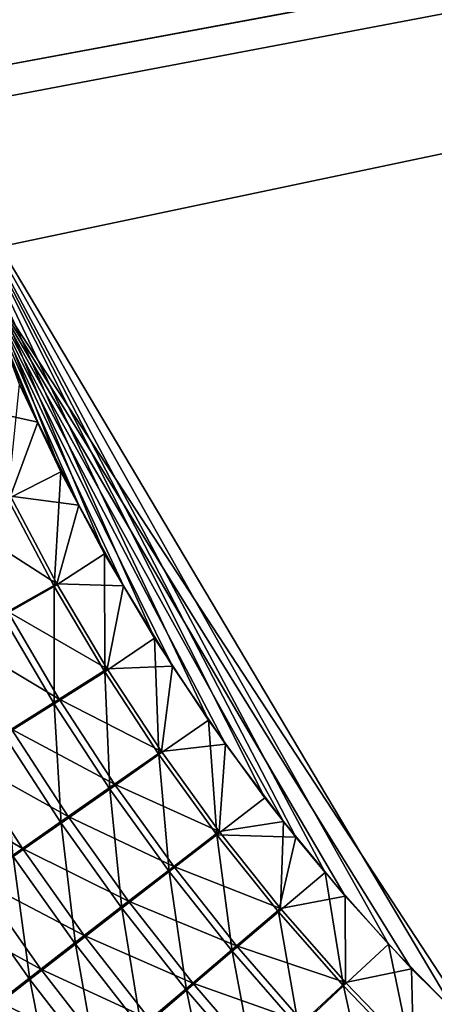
# Model space of a CAD drawing. Header units: metres. Extents: x -901 to 901, y -486 to 401.
# Tile 75 of 256: x -550 to -522, y -188 to -121. Entities that reach past the tile are written whole.
import ezdxf

# ---------------------------------------------------------------- set-up
doc = ezdxf.new("R2010")
doc.units = ezdxf.units.M

msp = doc.modelspace()

# ---------------------------------------------------------------- linework, layer by layer
at = {"layer": 'top0'}
for points in [[(-63.32428, -33.484169, -500.495697), (-559.98407, -113.37619, -489.958313), (-557.308044, -125.167229, -489.971375)], [(-63.263184, -33.760246, -500.495972), (-63.32428, -33.484169, -500.495697), (-557.308044, -125.167229, -489.971375)], [(-63.320282, -33.791721, -503.495331), (-556.825012, -127.259506, -492.974121), (-562.270081, -60.027832, -493.031525)], [(-63.263184, -33.760246, -500.495972), (-557.308044, -125.167229, -489.971375), (-553.594482, -136.830185, -490.000427)], [(-520.393921, -188.45813, -493.390167), (-556.825012, -127.259506, -492.974121), (-63.320282, -33.791721, -503.495331)], [(-63.258526, -33.780186, -500.496002), (-63.263184, -33.760246, -500.495972), (-553.594482, -136.830185, -490.000427)], [(-63.258526, -33.780186, -500.496002), (-553.594482, -136.830185, -490.000427), (-518.588135, -190.194061, -490.413635)], [(-520.393921, -188.45813, -493.390167), (-524.934204, -183.812775, -493.330139), (-556.825012, -127.259506, -492.974121)], [(-524.934204, -183.812775, -493.330139), (-529.259338, -178.941071, -493.274384), (-556.825012, -127.259506, -492.974121)], [(-556.825012, -127.259506, -492.974121), (-529.259338, -178.941071, -493.274384), (-531.248169, -176.535233, -493.249237)], [(-531.248169, -176.535233, -493.249237), (-533.353516, -173.861588, -493.223022), (-556.825012, -127.259506, -492.974121)], [(-533.353516, -173.861588, -493.223022), (-537.210266, -168.582886, -493.176056), (-556.825012, -127.259506, -492.974121)], [(-556.825012, -127.259506, -492.974121), (-537.210266, -168.582886, -493.176056), (-540.887451, -163.010437, -493.132782)], [(-540.887451, -163.010437, -493.132782), (-544.293823, -157.267899, -493.094208), (-556.825012, -127.259506, -492.974121)], [(-544.293823, -157.267899, -493.094208), (-547.262329, -151.688629, -493.062073), (-556.825012, -127.259506, -492.974121)], [(-556.825012, -127.259506, -492.974121), (-547.262329, -151.688629, -493.062073), (-550.079224, -145.752563, -493.033142)], [(-518.588135, -190.194061, -490.413635), (-553.594482, -136.830185, -490.000427), (-523.358032, -185.491104, -490.349915)], [(-553.594482, -136.830185, -490.000427), (-527.881897, -180.556396, -490.291077), (-523.358032, -185.491104, -490.349915)], [(-551.332336, -142.621979, -490.02121), (-548.822327, -148.30835, -490.04599), (-553.594482, -136.830185, -490.000427)], [(-548.822327, -148.30835, -490.04599), (-546.032104, -153.944794, -490.075195), (-553.594482, -136.830185, -490.000427)], [(-553.594482, -136.830185, -490.000427), (-546.032104, -153.944794, -490.075195), (-542.997559, -159.441925, -490.10849)], [(-542.997559, -159.441925, -490.10849), (-539.644714, -164.910995, -490.14679), (-553.594482, -136.830185, -490.000427)], [(-539.644714, -164.910995, -490.14679), (-536.046204, -170.212112, -490.189453), (-553.594482, -136.830185, -490.000427)], [(-553.594482, -136.830185, -490.000427), (-536.046204, -170.212112, -490.189453), (-532.088806, -175.484787, -490.237915)], [(-532.088806, -175.484787, -490.237915), (-527.881897, -180.556396, -490.291077), (-553.594482, -136.830185, -490.000427)], [(-548.822327, -148.30835, -490.04599), (-551.332336, -142.621979, -490.02121), (-553.566162, -147.255356, -489.828522)], [(-550.079224, -145.752563, -493.033142), (-547.262329, -151.688629, -493.062073), (-550.881714, -153.52005, -492.846985)], [(-548.822327, -148.30835, -490.04599), (-553.566162, -147.255356, -489.828522), (-550.682861, -153.347855, -489.857574)], [(-546.032104, -153.944794, -490.075195), (-548.822327, -148.30835, -490.04599), (-550.682861, -153.347855, -489.857574)], [(-550.881714, -153.52005, -492.846985), (-547.262329, -151.688629, -493.062073), (-547.711365, -159.484451, -492.880371)], [(-547.262329, -151.688629, -493.062073), (-544.293823, -157.267899, -493.094208), (-547.711365, -159.484451, -492.880371)], [(-547.523926, -159.297791, -489.890869), (-550.682861, -153.347855, -489.857574), (-554.117615, -155.081833, -489.402283)], [(-546.032104, -153.944794, -490.075195), (-550.682861, -153.347855, -489.857574), (-547.523926, -159.297791, -489.890869)], [(-550.881714, -153.52005, -492.846985), (-547.711365, -159.484451, -492.880371), (-551.236633, -161.47966, -492.400848)], [(-542.997559, -159.441925, -490.10849), (-546.032104, -153.944794, -490.075195), (-547.523926, -159.297791, -489.890869)], [(-547.523926, -159.297791, -489.890869), (-554.117615, -155.081833, -489.402283), (-550.88147, -161.195419, -489.434326)], [(-547.711365, -159.484451, -492.880371), (-544.293823, -157.267899, -493.094208), (-544.272766, -165.291595, -492.917938)], [(-544.293823, -157.267899, -493.094208), (-540.887451, -163.010437, -493.132782), (-544.272766, -165.291595, -492.917938)], [(-544.097229, -165.091232, -489.928375), (-547.523926, -159.297791, -489.890869), (-550.88147, -161.195419, -489.434326)], [(-542.997559, -159.441925, -490.10849), (-547.523926, -159.297791, -489.890869), (-544.097229, -165.091232, -489.928375)], [(-539.644714, -164.910995, -490.14679), (-542.997559, -159.441925, -490.10849), (-544.097229, -165.091232, -489.928375)], [(-547.711365, -159.484451, -492.880371), (-547.712219, -167.457825, -492.436188), (-551.236633, -161.47966, -492.400848)], [(-547.712219, -167.457825, -492.436188), (-547.711365, -159.484451, -492.880371), (-544.272766, -165.291595, -492.917938)], [(-547.373291, -167.151505, -489.469696), (-550.88147, -161.195419, -489.434326), (-554.208557, -163.077408, -488.728668)], [(-544.097229, -165.091232, -489.928375), (-550.88147, -161.195419, -489.434326), (-547.373291, -167.151505, -489.469696)], [(-551.236633, -161.47966, -492.400848), (-547.712219, -167.457825, -492.436188), (-551.120056, -169.606125, -491.690887)], [(-547.373291, -167.151505, -489.469696), (-554.208557, -163.077408, -488.728668), (-550.619202, -169.194733, -488.760132)], [(-544.272766, -165.291595, -492.917938), (-540.887451, -163.010437, -493.132782), (-540.573792, -170.927414, -492.959686)], [(-540.887451, -163.010437, -493.132782), (-537.210266, -168.582886, -493.176056), (-540.573792, -170.927414, -492.959686)], [(-543.922607, -173.264053, -492.47467), (-547.712219, -167.457825, -492.436188), (-544.272766, -165.291595, -492.917938)], [(-540.410706, -170.714218, -489.970032), (-544.097229, -165.091232, -489.928375), (-547.373291, -167.151505, -489.469696)], [(-544.272766, -165.291595, -492.917938), (-540.573792, -170.927414, -492.959686), (-543.922607, -173.264053, -492.47467)], [(-539.644714, -164.910995, -490.14679), (-544.097229, -165.091232, -489.928375), (-540.410706, -170.714218, -489.970032)], [(-536.046204, -170.212112, -490.189453), (-539.644714, -164.910995, -490.14679), (-540.410706, -170.714218, -489.970032)], [(-547.712219, -167.457825, -492.436188), (-547.240295, -175.581207, -491.723663), (-551.120056, -169.606125, -491.690887)], [(-543.600586, -172.936569, -489.50827), (-547.373291, -167.151505, -489.469696), (-550.619202, -169.194733, -488.760132)], [(-547.240295, -175.581207, -491.723663), (-547.712219, -167.457825, -492.436188), (-543.922607, -173.264053, -492.47467)], [(-540.410706, -170.714218, -489.970032), (-547.373291, -167.151505, -489.469696), (-543.600586, -172.936569, -489.50827)], [(-540.573792, -170.927414, -492.959686), (-537.210266, -168.582886, -493.176056), (-536.622437, -176.377823, -493.005585)], [(-537.210266, -168.582886, -493.176056), (-533.353516, -173.861588, -493.223022), (-536.622437, -176.377823, -493.005585)], [(-546.760803, -175.140396, -488.793304), (-550.619202, -169.194733, -488.760132), (-553.818665, -171.210526, -487.802185)], [(-543.600586, -172.936569, -489.50827), (-550.619202, -169.194733, -488.760132), (-546.760803, -175.140396, -488.793304)], [(-551.120056, -169.606125, -491.690887), (-547.240295, -175.581207, -491.723663), (-550.509766, -177.867004, -490.70929)], [(-536.472107, -176.152863, -490.015869), (-540.410706, -170.714218, -489.970032), (-543.600586, -172.936569, -489.50827)], [(-536.046204, -170.212112, -490.189453), (-540.410706, -170.714218, -489.970032), (-536.472107, -176.152863, -490.015869)], [(-532.088806, -175.484787, -490.237915), (-536.046204, -170.212112, -490.189453), (-536.472107, -176.152863, -490.015869)], [(-549.875183, -177.314392, -487.827606), (-553.818665, -171.210526, -487.802185), (-556.95575, -173.18895, -486.599091)], [(-546.760803, -175.140396, -488.793304), (-553.818665, -171.210526, -487.802185), (-549.875183, -177.314392, -487.827606)], [(-543.922607, -173.264053, -492.47467), (-540.573792, -170.927414, -492.959686), (-539.875549, -178.884705, -492.516296)], [(-540.573792, -170.927414, -492.959686), (-536.622437, -176.377823, -493.005585), (-539.875549, -178.884705, -492.516296)], [(-549.875183, -177.314392, -487.827606), (-556.95575, -173.18895, -486.599091), (-552.928223, -179.447769, -486.614502)], [(-543.0979, -181.370483, -491.757843), (-547.240295, -175.581207, -491.723663), (-543.922607, -173.264053, -492.47467)], [(-539.571106, -178.537125, -489.550049), (-543.600586, -172.936569, -489.50827), (-546.760803, -175.140396, -488.793304)], [(-539.875549, -178.884705, -492.516296), (-543.0979, -181.370483, -491.757843), (-543.922607, -173.264053, -492.47467)], [(-536.472107, -176.152863, -490.015869), (-543.600586, -172.936569, -489.50827), (-539.571106, -178.537125, -489.550049)], [(-536.622437, -176.377823, -493.005585), (-533.353516, -173.861588, -493.223022), (-531.248169, -176.535233, -493.249237)], [(-542.640747, -180.901321, -488.828064), (-546.760803, -175.140396, -488.793304), (-549.875183, -177.314392, -487.827606)], [(-539.571106, -178.537125, -489.550049), (-546.760803, -175.140396, -488.793304), (-542.640747, -180.901321, -488.828064)], [(-532.088806, -175.484787, -490.237915), (-536.472107, -176.152863, -490.015869), (-532.289368, -181.393188, -490.065796)], [(-527.881897, -180.556396, -490.291077), (-532.088806, -175.484787, -490.237915), (-532.289368, -181.393188, -490.065796)], [(-547.240295, -175.581207, -491.723663), (-546.272827, -183.82225, -490.733002), (-550.509766, -177.867004, -490.70929)], [(-546.272827, -183.82225, -490.733002), (-547.240295, -175.581207, -491.723663), (-543.0979, -181.370483, -491.757843)], [(-532.289368, -181.393188, -490.065796), (-536.472107, -176.152863, -490.015869), (-539.571106, -178.537125, -489.550049)], [(-539.875549, -178.884705, -492.516296), (-536.622437, -176.377823, -493.005585), (-535.578796, -184.306183, -492.560974)], [(-536.622437, -176.377823, -493.005585), (-531.248169, -176.535233, -493.249237), (-532.426697, -181.628784, -493.055542)], [(-536.622437, -176.377823, -493.005585), (-532.426697, -181.628784, -493.055542), (-535.578796, -184.306183, -492.560974)], [(-531.248169, -176.535233, -493.249237), (-529.259338, -178.941071, -493.274384), (-532.426697, -181.628784, -493.055542)], [(-545.665222, -183.233185, -487.852417), (-549.875183, -177.314392, -487.827606), (-552.928223, -179.447769, -486.614502)], [(-542.640747, -180.901321, -488.828064), (-549.875183, -177.314392, -487.827606), (-545.665222, -183.233185, -487.852417)], [(-550.509766, -177.867004, -490.70929), (-549.384216, -186.227661, -489.44519), (-553.714905, -180.110062, -489.435028)], [(-550.509766, -177.867004, -490.70929), (-546.272827, -183.82225, -490.733002), (-549.384216, -186.227661, -489.44519)], [(-535.292358, -183.939667, -489.594971), (-539.571106, -178.537125, -489.550049), (-542.640747, -180.901321, -488.828064)], [(-532.289368, -181.393188, -490.065796), (-539.571106, -178.537125, -489.550049), (-535.292358, -183.939667, -489.594971)], [(-548.629211, -185.520981, -486.626495), (-552.928223, -179.447769, -486.614502), (-555.907166, -181.53154, -485.160217)], [(-545.665222, -183.233185, -487.852417), (-552.928223, -179.447769, -486.614502), (-548.629211, -185.520981, -486.626495)], [(-538.7005, -186.960754, -491.793396), (-543.0979, -181.370483, -491.757843), (-539.875549, -178.884705, -492.516296)], [(-535.578796, -184.306183, -492.560974), (-538.7005, -186.960754, -491.793396), (-539.875549, -178.884705, -492.516296)], [(-532.426697, -181.628784, -493.055542), (-529.259338, -178.941071, -493.274384), (-527.994629, -186.666229, -493.109589)], [(-529.259338, -178.941071, -493.274384), (-524.934204, -183.812775, -493.330139), (-527.994629, -186.666229, -493.109589)], [(-553.714905, -180.110062, -489.435028), (-549.384216, -186.227661, -489.44519), (-552.419067, -188.576553, -487.901184)], [(-527.881897, -180.556396, -490.291077), (-532.289368, -181.393188, -490.065796), (-527.870422, -186.42131, -490.119781)], [(-523.358032, -185.491104, -490.349915), (-527.881897, -180.556396, -490.291077), (-527.870422, -186.42131, -490.119781)], [(-548.629211, -185.520981, -486.626495), (-555.907166, -181.53154, -485.160217), (-551.520264, -187.755005, -485.156647)], [(-541.775391, -189.578537, -490.755646), (-546.272827, -183.82225, -490.733002), (-543.0979, -181.370483, -491.757843)], [(-538.266357, -186.464417, -488.864288), (-542.640747, -180.901321, -488.828064), (-545.665222, -183.233185, -487.852417)], [(-543.0979, -181.370483, -491.757843), (-538.7005, -186.960754, -491.793396), (-541.775391, -189.578537, -490.755646)], [(-535.292358, -183.939667, -489.594971), (-542.640747, -180.901321, -488.828064), (-538.266357, -186.464417, -488.864288)], [(-527.870422, -186.42131, -490.119781), (-532.289368, -181.393188, -490.065796), (-535.292358, -183.939667, -489.594971)], [(-535.578796, -184.306183, -492.560974), (-532.426697, -181.628784, -493.055542), (-531.040161, -189.514893, -492.608643)], [(-532.426697, -181.628784, -493.055542), (-527.994629, -186.666229, -493.109589), (-531.040161, -189.514893, -492.608643)], [(-541.19574, -188.954193, -487.876434), (-545.665222, -183.233185, -487.852417), (-548.629211, -185.520981, -486.626495)], [(-538.266357, -186.464417, -488.864288), (-545.665222, -183.233185, -487.852417), (-541.19574, -188.954193, -487.876434)], [(-546.272827, -183.82225, -490.733002), (-544.78772, -192.146164, -489.451294), (-549.384216, -186.227661, -489.44519)], [(-544.78772, -192.146164, -489.451294), (-546.272827, -183.82225, -490.733002), (-541.775391, -189.578537, -490.755646)], [(-530.772095, -189.130692, -489.642944), (-535.292358, -183.939667, -489.594971), (-538.266357, -186.464417, -488.864288)], [(-527.870422, -186.42131, -490.119781), (-535.292358, -183.939667, -489.594971), (-530.772095, -189.130692, -489.642944)], [(-527.994629, -186.666229, -493.109589), (-524.934204, -183.812775, -493.330139), (-523.337769, -191.477264, -493.167603)], [(-524.934204, -183.812775, -493.330139), (-520.393921, -188.45813, -493.390167), (-523.337769, -191.477264, -493.167603)], [(-534.055603, -192.338882, -491.8302), (-538.7005, -186.960754, -491.793396), (-535.578796, -184.306183, -492.560974)], [(-531.040161, -189.514893, -492.608643), (-534.055603, -192.338882, -491.8302), (-535.578796, -184.306183, -492.560974)], [(-544.065613, -191.396286, -486.634796), (-548.629211, -185.520981, -486.626495), (-551.520264, -187.755005, -485.156647)], [(-541.19574, -188.954193, -487.876434), (-548.629211, -185.520981, -486.626495), (-544.065613, -191.396286, -486.634796)], [(-523.358032, -185.491104, -490.349915), (-527.870422, -186.42131, -490.119781), (-523.226501, -191.224335, -490.177795)], [(-518.588135, -190.194061, -490.413635), (-523.358032, -185.491104, -490.349915), (-523.226501, -191.224335, -490.177795)], [(-549.384216, -186.227661, -489.44519), (-547.724609, -194.652588, -487.887207), (-552.419067, -188.576553, -487.901184)], [(-549.384216, -186.227661, -489.44519), (-544.78772, -192.146164, -489.451294), (-547.724609, -194.652588, -487.887207)], [(-533.645081, -191.816605, -488.901947), (-538.266357, -186.464417, -488.864288), (-541.19574, -188.954193, -487.876434)], [(-530.772095, -189.130692, -489.642944), (-538.266357, -186.464417, -488.864288), (-533.645081, -191.816605, -488.901947)], [(-531.040161, -189.514893, -492.608643), (-527.994629, -186.666229, -493.109589), (-526.270569, -194.498108, -492.65921)], [(-523.226501, -191.224335, -490.177795), (-527.870422, -186.42131, -490.119781), (-530.772095, -189.130692, -489.642944)], [(-527.994629, -186.666229, -493.109589), (-523.337769, -191.477264, -493.167603), (-526.270569, -194.498108, -492.65921)], [(-541.775391, -189.578537, -490.755646), (-538.7005, -186.960754, -491.793396), (-537.024841, -195.123108, -490.777069)], [(-538.7005, -186.960754, -491.793396), (-534.055603, -192.338882, -491.8302), (-537.024841, -195.123108, -490.777069)], [(-551.520264, -187.755005, -485.156647), (-552.934692, -188.848984, -484.332489), (-546.863586, -193.780182, -485.145935)], [(-546.863586, -193.780182, -485.145935), (-544.065613, -191.396286, -486.634796), (-551.520264, -187.755005, -485.156647)]]:
    msp.add_3dface(points, dxfattribs=at)

doc.saveas('drawing.dxf')
